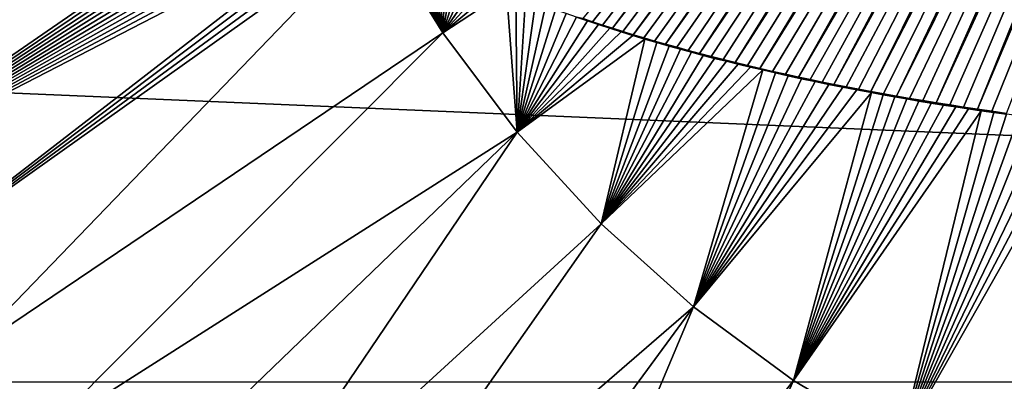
# Model space of a CAD drawing. Header units: metres. Extents: x -24 to 72, y -247 to 22.
# Tile 163 of 256: x -2.769 to -0.923, y -225.064 to -224.387. Entities that reach past the tile are written whole.
import ezdxf

# ---------------------------------------------------------------- set-up
doc = ezdxf.new("R2010")
doc.units = ezdxf.units.M
doc.layers.add('solid_509589_MEDIA_SW0001', color=7, linetype='CONTINUOUS')

msp = doc.modelspace()

# ---------------------------------------------------------------- linework, layer by layer
at = {"layer": 'solid_509589_MEDIA_SW0001'}
for points in [[(-0.403903, -223.081497, 310.048431), (-1.125322, -224.530014, 310.006714), (-1.100924, -224.53418, 310.007233)], [(-0.403903, -223.081497, 310.048431), (-0.431086, -223.083054, 310.048157), (-1.125322, -224.530014, 310.006714)], [(-0.403903, -223.081497, 310.048431), (-1.100924, -224.53418, 310.007233), (-1.076186, -224.538284, 310.00769)], [(-0.403903, -223.081497, 310.048431), (-1.076186, -224.538284, 310.00769), (-1.051082, -224.542313, 310.008179)], [(-0.376943, -223.080048, 310.048676), (-1.051082, -224.542313, 310.008179), (-1.025582, -224.54631, 310.008667)], [(-0.376943, -223.080048, 310.048676), (-0.403903, -223.081497, 310.048431), (-1.051082, -224.542313, 310.008179)], [(-0.376943, -223.080048, 310.048676), (-1.025582, -224.54631, 310.008667), (-0.999659, -224.550278, 310.009155)], [(-0.376943, -223.080048, 310.048676), (-0.999659, -224.550278, 310.009155), (-0.973282, -224.554245, 310.009613)], [(-0.350182, -223.078705, 310.04892), (-0.973282, -224.554245, 310.009613), (-0.946432, -224.558212, 310.010071)], [(-0.350182, -223.078705, 310.04892), (-0.376943, -223.080048, 310.048676), (-0.973282, -224.554245, 310.009613)], [(-0.350182, -223.078705, 310.04892), (-0.946432, -224.558212, 310.010071), (-0.919176, -224.562027, 310.010529)], [(-0.65153, -223.099762, 310.045319), (-1.657453, -224.402771, 309.993652), (-1.638244, -224.408813, 309.994202)], [(-0.65153, -223.099762, 310.045319), (-0.677013, -223.102158, 310.044891), (-1.657453, -224.402771, 309.993652)], [(-0.65153, -223.099762, 310.045319), (-1.638244, -224.408813, 309.994202), (-1.618726, -224.414795, 309.994751)], [(-0.626634, -223.097549, 310.045685), (-1.618726, -224.414795, 309.994751), (-1.598886, -224.420715, 309.9953)], [(-0.626634, -223.097549, 310.045685), (-0.65153, -223.099762, 310.045319), (-1.618726, -224.414795, 309.994751)], [(-0.626634, -223.097549, 310.045685), (-1.598886, -224.420715, 309.9953), (-1.578712, -224.42662, 309.99585)], [(-0.626634, -223.097549, 310.045685), (-1.578712, -224.42662, 309.99585), (-1.558191, -224.432495, 309.996429)], [(-0.602193, -223.095413, 310.046051), (-1.558191, -224.432495, 309.996429), (-1.537308, -224.438354, 309.996979)], [(-0.602193, -223.095413, 310.046051), (-0.626634, -223.097549, 310.045685), (-1.558191, -224.432495, 309.996429)], [(-0.602193, -223.095413, 310.046051), (-1.537308, -224.438354, 309.996979), (-1.516054, -224.444229, 309.997559)], [(-0.602193, -223.095413, 310.046051), (-1.516054, -224.444229, 309.997559), (-1.49447, -224.450012, 309.998138)], [(-0.572285, -223.092896, 310.046478), (-1.49447, -224.450012, 309.998138), (-1.472558, -224.455704, 309.998688)], [(-0.572285, -223.092896, 310.046478), (-0.602193, -223.095413, 310.046051), (-1.49447, -224.450012, 309.998138)], [(-0.572285, -223.092896, 310.046478), (-1.472558, -224.455704, 309.998688), (-1.450301, -224.461334, 309.999268)], [(-0.572285, -223.092896, 310.046478), (-1.450301, -224.461334, 309.999268), (-1.427682, -224.466919, 309.999847)], [(-0.543122, -223.090637, 310.046875), (-1.427682, -224.466919, 309.999847), (-1.404684, -224.472458, 310.000427)], [(-0.543122, -223.090637, 310.046875), (-0.572285, -223.092896, 310.046478), (-1.427682, -224.466919, 309.999847)], [(-0.543122, -223.090637, 310.046875), (-1.404684, -224.472458, 310.000427), (-1.38129, -224.477997, 310.001007)], [(-0.514498, -223.088547, 310.047211), (-1.38129, -224.477997, 310.001007), (-1.357482, -224.483521, 310.001587)], [(-0.514498, -223.088547, 310.047211), (-0.543122, -223.090637, 310.046875), (-1.38129, -224.477997, 310.001007)], [(-0.514498, -223.088547, 310.047211), (-1.357482, -224.483521, 310.001587), (-1.33329, -224.488983, 310.002167)], [(-0.514498, -223.088547, 310.047211), (-1.33329, -224.488983, 310.002167), (-1.308747, -224.494324, 310.002747)], [(-0.486267, -223.086548, 310.047577), (-1.308747, -224.494324, 310.002747), (-1.286965, -224.498917, 310.003235)], [(-0.486267, -223.086548, 310.047577), (-0.514498, -223.088547, 310.047211), (-1.308747, -224.494324, 310.002747)], [(-0.486267, -223.086548, 310.047577), (-1.286965, -224.498917, 310.003235), (-1.264882, -224.503464, 310.003754)], [(-0.486267, -223.086548, 310.047577), (-1.264882, -224.503464, 310.003754), (-1.242481, -224.50795, 310.004242)], [(-0.458498, -223.084732, 310.047882), (-1.242481, -224.50795, 310.004242), (-1.219746, -224.512421, 310.004761)], [(-0.458498, -223.084732, 310.047882), (-0.486267, -223.086548, 310.047577), (-1.242481, -224.50795, 310.004242)], [(-0.458498, -223.084732, 310.047882), (-1.219746, -224.512421, 310.004761), (-1.19666, -224.516876, 310.005249)], [(-0.458498, -223.084732, 310.047882), (-1.19666, -224.516876, 310.005249), (-1.173205, -224.521332, 310.005737)], [(-0.431086, -223.083054, 310.048157), (-1.173205, -224.521332, 310.005737), (-1.149407, -224.525726, 310.006226)], [(-0.431086, -223.083054, 310.048157), (-0.458498, -223.084732, 310.047882), (-1.173205, -224.521332, 310.005737)], [(-0.431086, -223.083054, 310.048157), (-1.149407, -224.525726, 310.006226), (-1.125322, -224.530014, 310.006714)], [(-0.677013, -223.102158, 310.044891), (-1.71318, -224.384399, 309.992035), (-1.694939, -224.390533, 309.992554)], [(-0.677013, -223.102158, 310.044891), (-1.694939, -224.390533, 309.992554), (-1.676362, -224.396652, 309.993103)], [(-0.677013, -223.102158, 310.044891), (-1.676362, -224.396652, 309.993103), (-1.657453, -224.402771, 309.993652)], [(-2.344326, -223.972702, 309.873169), (-3.403535, -224.377045, 309.788696), (-3.285584, -224.547165, 309.792084)], [(-2.339424, -223.982193, 309.873199), (-2.344326, -223.972702, 309.873169), (-3.285584, -224.547165, 309.792084)], [(-2.335036, -223.990173, 309.87326), (-2.339424, -223.982193, 309.873199), (-3.285584, -224.547165, 309.792084)], [(-2.330355, -223.99823, 309.873322), (-2.335036, -223.990173, 309.87326), (-3.285584, -224.547165, 309.792084)], [(-2.32536, -224.006363, 309.873413), (-2.330355, -223.99823, 309.873322), (-3.285584, -224.547165, 309.792084)], [(-2.320031, -224.014557, 309.873505), (-2.32536, -224.006363, 309.873413), (-3.285584, -224.547165, 309.792084)], [(-2.314351, -224.022812, 309.873596), (-2.320031, -224.014557, 309.873505), (-3.285584, -224.547165, 309.792084)], [(-2.308338, -224.031143, 309.873718), (-2.314351, -224.022812, 309.873596), (-3.285584, -224.547165, 309.792084)], [(-2.301999, -224.03952, 309.873871), (-2.308338, -224.031143, 309.873718), (-3.285584, -224.547165, 309.792084)], [(-2.295322, -224.047943, 309.874023), (-2.301999, -224.03952, 309.873871), (-3.285584, -224.547165, 309.792084)], [(-2.288298, -224.056427, 309.874176), (-2.295322, -224.047943, 309.874023), (-3.285584, -224.547165, 309.792084)], [(-2.280915, -224.064941, 309.874359), (-2.288298, -224.056427, 309.874176), (-3.285584, -224.547165, 309.792084)], [(-2.273169, -224.073486, 309.874573), (-2.280915, -224.064941, 309.874359), (-3.285584, -224.547165, 309.792084)], [(-2.265076, -224.082047, 309.874786), (-2.273169, -224.073486, 309.874573), (-3.285584, -224.547165, 309.792084)], [(-2.256632, -224.090637, 309.875), (-2.265076, -224.082047, 309.874786), (-3.285584, -224.547165, 309.792084)], [(-2.256632, -224.090637, 309.875), (-3.285584, -224.547165, 309.792084), (-3.158523, -224.711273, 309.79538)], [(-2.247826, -224.099258, 309.875244), (-2.256632, -224.090637, 309.875), (-3.158523, -224.711273, 309.79538)], [(-2.238649, -224.107895, 309.875519), (-2.247826, -224.099258, 309.875244), (-3.158523, -224.711273, 309.79538)], [(-2.229091, -224.116562, 309.875793), (-2.238649, -224.107895, 309.875519), (-3.158523, -224.711273, 309.79538)], [(-2.219153, -224.125244, 309.876068), (-2.229091, -224.116562, 309.875793), (-3.158523, -224.711273, 309.79538)], [(-2.208851, -224.133926, 309.876373), (-2.219153, -224.125244, 309.876068), (-3.158523, -224.711273, 309.79538)], [(-2.198175, -224.142609, 309.876709), (-2.208851, -224.133926, 309.876373), (-3.158523, -224.711273, 309.79538)], [(-2.187115, -224.151291, 309.877045), (-2.198175, -224.142609, 309.876709), (-3.158523, -224.711273, 309.79538)], [(-2.175661, -224.159988, 309.87738), (-2.187115, -224.151291, 309.877045), (-3.158523, -224.711273, 309.79538)], [(-2.163804, -224.168716, 309.877747), (-2.175661, -224.159988, 309.87738), (-3.158523, -224.711273, 309.79538)], [(-2.151557, -224.177429, 309.878143), (-2.163804, -224.168716, 309.877747), (-3.158523, -224.711273, 309.79538)], [(-2.138926, -224.186111, 309.87854), (-2.151557, -224.177429, 309.878143), (-3.158523, -224.711273, 309.79538)], [(-2.138926, -224.186111, 309.87854), (-3.158523, -224.711273, 309.79538), (-3.022697, -224.868866, 309.798584)], [(-2.125923, -224.194778, 309.878937), (-2.138926, -224.186111, 309.87854), (-3.022697, -224.868866, 309.798584)], [(-2.112514, -224.20343, 309.879364), (-2.125923, -224.194778, 309.878937), (-3.022697, -224.868866, 309.798584)], [(-2.112514, -224.20343, 309.879364), (-3.022697, -224.868866, 309.798584), (-2.098686, -224.212097, 309.879791)], [(-10.117385, -224.212021, 271.623566), (10.117385, -224.212021, 271.623566), (9.971068, -225.065201, 271.638458)], [(-9.971068, -225.065201, 271.638458), (-10.117385, -224.212021, 271.623566), (9.971068, -225.065201, 271.638458)], [(-2.098686, -224.212097, 309.879791), (-3.022697, -224.868866, 309.798584), (-2.878351, -225.019638, 309.801666)], [(-2.098686, -224.212097, 309.879791), (-2.878351, -225.019638, 309.801666), (-1.975936, -224.411423, 309.879395)], [(-2.084378, -224.22081, 309.880249), (-2.098686, -224.212097, 309.879791), (-1.975936, -224.411423, 309.879395)], [(-2.069666, -224.229492, 309.880737), (-2.084378, -224.22081, 309.880249), (-1.975936, -224.411423, 309.879395)], [(-2.054544, -224.238113, 309.881226), (-2.069666, -224.229492, 309.880737), (-1.975936, -224.411423, 309.879395)], [(-2.04127, -224.245483, 309.881653), (-2.054544, -224.238113, 309.881226), (-1.975936, -224.411423, 309.879395)], [(-2.027677, -224.252853, 309.88208), (-2.04127, -224.245483, 309.881653), (-1.975936, -224.411423, 309.879395)], [(-2.013753, -224.260223, 309.882538), (-2.027677, -224.252853, 309.88208), (-1.975936, -224.411423, 309.879395)], [(-1.999491, -224.267609, 309.882996), (-2.013753, -224.260223, 309.882538), (-1.975936, -224.411423, 309.879395)], [(-1.98491, -224.274963, 309.883453), (-1.999491, -224.267609, 309.882996), (-1.975936, -224.411423, 309.879395)], [(-1.970018, -224.282272, 309.883911), (-1.98491, -224.274963, 309.883453), (-1.975936, -224.411423, 309.879395)], [(-1.954803, -224.289536, 309.884399), (-1.970018, -224.282272, 309.883911), (-1.975936, -224.411423, 309.879395)], [(-1.939252, -224.296783, 309.884888), (-1.954803, -224.289536, 309.884399), (-1.975936, -224.411423, 309.879395)], [(-1.923355, -224.304031, 309.885406), (-1.939252, -224.296783, 309.884888), (-1.975936, -224.411423, 309.879395)], [(-1.907097, -224.311295, 309.885925), (-1.923355, -224.304031, 309.885406), (-1.975936, -224.411423, 309.879395)], [(-1.890475, -224.318558, 309.886444), (-1.907097, -224.311295, 309.885925), (-1.975936, -224.411423, 309.879395)], [(-1.873522, -224.325745, 309.886963), (-1.890475, -224.318558, 309.886444), (-1.975936, -224.411423, 309.879395)], [(-1.856231, -224.332886, 309.887512), (-1.873522, -224.325745, 309.886963), (-1.975936, -224.411423, 309.879395)], [(-1.856231, -224.332886, 309.887512), (-1.975936, -224.411423, 309.879395), (-1.836151, -224.597488, 309.878967)], [(-1.83859, -224.339981, 309.888062), (-1.856231, -224.332886, 309.887512), (-1.836151, -224.597488, 309.878967)], [(-1.820583, -224.347061, 309.888611), (-1.83859, -224.339981, 309.888062), (-1.836151, -224.597488, 309.878967)], [(-1.802196, -224.354141, 309.88916), (-1.820583, -224.347061, 309.888611), (-1.836151, -224.597488, 309.878967)], [(-1.783414, -224.361237, 309.88974), (-1.802196, -224.354141, 309.88916), (-1.836151, -224.597488, 309.878967)], [(-1.764253, -224.368301, 309.89032), (-1.783414, -224.361237, 309.88974), (-1.836151, -224.597488, 309.878967)], [(-1.744746, -224.375275, 309.8909), (-1.764253, -224.368301, 309.89032), (-1.836151, -224.597488, 309.878967)], [(-1.724874, -224.382172, 309.891479), (-1.744746, -224.375275, 309.8909), (-1.836151, -224.597488, 309.878967)], [(-1.704616, -224.389038, 309.89209), (-1.724874, -224.382172, 309.891479), (-1.836151, -224.597488, 309.878967)], [(-1.68395, -224.395874, 309.8927), (-1.704616, -224.389038, 309.89209), (-1.836151, -224.597488, 309.878967)], [(-1.71318, -224.384399, 309.992035), (-1.724874, -224.382172, 309.891479), (-1.704616, -224.389038, 309.89209)], [(-1.71318, -224.384399, 309.992035), (-1.704616, -224.389038, 309.89209), (-1.694939, -224.390533, 309.992554)], [(-1.694939, -224.390533, 309.992554), (-1.704616, -224.389038, 309.89209), (-1.68395, -224.395874, 309.8927)], [(-1.694939, -224.390533, 309.992554), (-1.68395, -224.395874, 309.8927), (-1.676362, -224.396652, 309.993103)], [(-1.662854, -224.402725, 309.893311), (-1.68395, -224.395874, 309.8927), (-1.836151, -224.597488, 309.878967)], [(-1.641308, -224.409592, 309.893921), (-1.662854, -224.402725, 309.893311), (-1.836151, -224.597488, 309.878967)], [(-1.619367, -224.416382, 309.894531), (-1.641308, -224.409592, 309.893921), (-1.836151, -224.597488, 309.878967)], [(-1.676362, -224.396652, 309.993103), (-1.68395, -224.395874, 309.8927), (-1.662854, -224.402725, 309.893311)], [(-1.676362, -224.396652, 309.993103), (-1.662854, -224.402725, 309.893311), (-1.657453, -224.402771, 309.993652)], [(-1.657453, -224.402771, 309.993652), (-1.662854, -224.402725, 309.893311), (-1.641308, -224.409592, 309.893921)], [(-1.657453, -224.402771, 309.993652), (-1.641308, -224.409592, 309.893921), (-1.638244, -224.408813, 309.994202)], [(-1.638244, -224.408813, 309.994202), (-1.641308, -224.409592, 309.893921), (-1.619367, -224.416382, 309.894531)], [(-1.638244, -224.408813, 309.994202), (-1.619367, -224.416382, 309.894531), (-1.618726, -224.414795, 309.994751)], [(-1.975936, -224.411423, 309.879395), (-2.878351, -225.019638, 309.801666), (-2.725751, -225.163116, 309.804626)], [(-1.975936, -224.411423, 309.879395), (-2.725751, -225.163116, 309.804626), (-1.836151, -224.597488, 309.878967)], [(-1.597042, -224.42305, 309.895172), (-1.619367, -224.416382, 309.894531), (-1.836151, -224.597488, 309.878967)], [(-1.597042, -224.42305, 309.895172), (-1.836151, -224.597488, 309.878967), (-1.678914, -224.769043, 309.87854)], [(-1.574306, -224.429657, 309.895782), (-1.597042, -224.42305, 309.895172), (-1.678914, -224.769043, 309.87854)], [(-1.551131, -224.436203, 309.896423), (-1.574306, -224.429657, 309.895782), (-1.678914, -224.769043, 309.87854)], [(-1.618726, -224.414795, 309.994751), (-1.619367, -224.416382, 309.894531), (-1.597042, -224.42305, 309.895172)], [(-1.618726, -224.414795, 309.994751), (-1.597042, -224.42305, 309.895172), (-1.598886, -224.420715, 309.9953)], [(-1.598886, -224.420715, 309.9953), (-1.597042, -224.42305, 309.895172), (-1.578712, -224.42662, 309.99585)], [(-1.578712, -224.42662, 309.99585), (-1.597042, -224.42305, 309.895172), (-1.574306, -224.429657, 309.895782)], [(-1.578712, -224.42662, 309.99585), (-1.574306, -224.429657, 309.895782), (-1.558191, -224.432495, 309.996429)], [(-1.558191, -224.432495, 309.996429), (-1.574306, -224.429657, 309.895782), (-1.551131, -224.436203, 309.896423)], [(-1.530471, -224.441925, 309.896973), (-1.551131, -224.436203, 309.896423), (-1.678914, -224.769043, 309.87854)], [(-1.509433, -224.447678, 309.897552), (-1.530471, -224.441925, 309.896973), (-1.678914, -224.769043, 309.87854)], [(-1.488002, -224.453445, 309.898102), (-1.509433, -224.447678, 309.897552), (-1.678914, -224.769043, 309.87854)], [(-1.558191, -224.432495, 309.996429), (-1.551131, -224.436203, 309.896423), (-1.537308, -224.438354, 309.996979)], [(-1.537308, -224.438354, 309.996979), (-1.551131, -224.436203, 309.896423), (-1.530471, -224.441925, 309.896973)], [(-1.537308, -224.438354, 309.996979), (-1.530471, -224.441925, 309.896973), (-1.516054, -224.444229, 309.997559)], [(-1.516054, -224.444229, 309.997559), (-1.530471, -224.441925, 309.896973), (-1.509433, -224.447678, 309.897552)], [(-1.516054, -224.444229, 309.997559), (-1.509433, -224.447678, 309.897552), (-1.49447, -224.450012, 309.998138)], [(-1.49447, -224.450012, 309.998138), (-1.509433, -224.447678, 309.897552), (-1.488002, -224.453445, 309.898102)], [(-1.466264, -224.459122, 309.898682), (-1.488002, -224.453445, 309.898102), (-1.678914, -224.769043, 309.87854)], [(-1.444234, -224.464645, 309.899231), (-1.466264, -224.459122, 309.898682), (-1.678914, -224.769043, 309.87854)], [(-1.421865, -224.470093, 309.899811), (-1.444234, -224.464645, 309.899231), (-1.678914, -224.769043, 309.87854)], [(-1.49447, -224.450012, 309.998138), (-1.488002, -224.453445, 309.898102), (-1.472558, -224.455704, 309.998688)], [(-1.472558, -224.455704, 309.998688), (-1.488002, -224.453445, 309.898102), (-1.466264, -224.459122, 309.898682)], [(-1.472558, -224.455704, 309.998688), (-1.466264, -224.459122, 309.898682), (-1.450301, -224.461334, 309.999268)], [(-1.450301, -224.461334, 309.999268), (-1.466264, -224.459122, 309.898682), (-1.444234, -224.464645, 309.899231)], [(-1.450301, -224.461334, 309.999268), (-1.444234, -224.464645, 309.899231), (-1.427682, -224.466919, 309.999847)], [(-1.427682, -224.466919, 309.999847), (-1.444234, -224.464645, 309.899231), (-1.421865, -224.470093, 309.899811)], [(-1.399113, -224.475494, 309.900391), (-1.421865, -224.470093, 309.899811), (-1.678914, -224.769043, 309.87854)], [(-1.375932, -224.480881, 309.90094), (-1.399113, -224.475494, 309.900391), (-1.678914, -224.769043, 309.87854)], [(-1.375932, -224.480881, 309.90094), (-1.678914, -224.769043, 309.87854), (-1.50572, -224.924484, 309.878174)], [(-1.352273, -224.486298, 309.90152), (-1.375932, -224.480881, 309.90094), (-1.50572, -224.924484, 309.878174)], [(-1.427682, -224.466919, 309.999847), (-1.421865, -224.470093, 309.899811), (-1.404684, -224.472458, 310.000427)], [(-1.404684, -224.472458, 310.000427), (-1.421865, -224.470093, 309.899811), (-1.399113, -224.475494, 309.900391)], [(-1.404684, -224.472458, 310.000427), (-1.399113, -224.475494, 309.900391), (-1.38129, -224.477997, 310.001007)], [(-1.38129, -224.477997, 310.001007), (-1.399113, -224.475494, 309.900391), (-1.375932, -224.480881, 309.90094)], [(-1.38129, -224.477997, 310.001007), (-1.375932, -224.480881, 309.90094), (-1.357482, -224.483521, 310.001587)], [(-1.357482, -224.483521, 310.001587), (-1.375932, -224.480881, 309.90094), (-1.352273, -224.486298, 309.90152)], [(-1.357482, -224.483521, 310.001587), (-1.352273, -224.486298, 309.90152), (-1.33329, -224.488983, 310.002167)], [(-1.32809, -224.491776, 309.9021), (-1.352273, -224.486298, 309.90152), (-1.50572, -224.924484, 309.878174)], [(-1.303343, -224.497269, 309.902679), (-1.32809, -224.491776, 309.9021), (-1.50572, -224.924484, 309.878174)], [(-1.278062, -224.502655, 309.903259), (-1.303343, -224.497269, 309.902679), (-1.50572, -224.924484, 309.878174)], [(-1.25229, -224.507889, 309.903839), (-1.278062, -224.502655, 309.903259), (-1.50572, -224.924484, 309.878174)], [(-1.33329, -224.488983, 310.002167), (-1.352273, -224.486298, 309.90152), (-1.32809, -224.491776, 309.9021)], [(-1.33329, -224.488983, 310.002167), (-1.32809, -224.491776, 309.9021), (-1.308747, -224.494324, 310.002747)], [(-1.308747, -224.494324, 310.002747), (-1.32809, -224.491776, 309.9021), (-1.303343, -224.497269, 309.902679)], [(-1.308747, -224.494324, 310.002747), (-1.303343, -224.497269, 309.902679), (-1.286965, -224.498917, 310.003235)], [(-1.286965, -224.498917, 310.003235), (-1.303343, -224.497269, 309.902679), (-1.278062, -224.502655, 309.903259)], [(-1.286965, -224.498917, 310.003235), (-1.278062, -224.502655, 309.903259), (-1.264882, -224.503464, 310.003754)], [(-1.264882, -224.503464, 310.003754), (-1.278062, -224.502655, 309.903259), (-1.25229, -224.507889, 309.903839)], [(-1.264882, -224.503464, 310.003754), (-1.25229, -224.507889, 309.903839), (-1.242481, -224.50795, 310.004242)], [(-1.226066, -224.513031, 309.904419), (-1.25229, -224.507889, 309.903839), (-1.50572, -224.924484, 309.878174)], [(-1.199428, -224.518097, 309.904999), (-1.226066, -224.513031, 309.904419), (-1.50572, -224.924484, 309.878174)], [(-1.172412, -224.523102, 309.905579), (-1.199428, -224.518097, 309.904999), (-1.50572, -224.924484, 309.878174)], [(-1.242481, -224.50795, 310.004242), (-1.25229, -224.507889, 309.903839), (-1.226066, -224.513031, 309.904419)], [(-1.242481, -224.50795, 310.004242), (-1.226066, -224.513031, 309.904419), (-1.219746, -224.512421, 310.004761)], [(-1.219746, -224.512421, 310.004761), (-1.226066, -224.513031, 309.904419), (-1.199428, -224.518097, 309.904999)], [(-1.219746, -224.512421, 310.004761), (-1.199428, -224.518097, 309.904999), (-1.19666, -224.516876, 310.005249)], [(-1.19666, -224.516876, 310.005249), (-1.199428, -224.518097, 309.904999), (-1.172412, -224.523102, 309.905579)], [(-1.19666, -224.516876, 310.005249), (-1.172412, -224.523102, 309.905579), (-1.173205, -224.521332, 310.005737)], [(-1.173205, -224.521332, 310.005737), (-1.172412, -224.523102, 309.905579), (-1.150549, -224.5271, 309.906036)], [(-1.173205, -224.521332, 310.005737), (-1.150549, -224.5271, 309.906036), (-1.149407, -224.525726, 310.006226)], [(-1.172412, -224.523102, 309.905579), (-1.50572, -224.924484, 309.878174), (-1.318215, -225.062317, 309.877808)], [(-1.150549, -224.5271, 309.906036), (-1.172412, -224.523102, 309.905579), (-1.318215, -225.062317, 309.877808)], [(-1.128483, -224.531082, 309.906494), (-1.150549, -224.5271, 309.906036), (-1.318215, -225.062317, 309.877808)], [(-1.106197, -224.53508, 309.906952), (-1.128483, -224.531082, 309.906494), (-1.318215, -225.062317, 309.877808)], [(-1.083539, -224.539001, 309.907379), (-1.106197, -224.53508, 309.906952), (-1.318215, -225.062317, 309.877808)], [(-1.060543, -224.542831, 309.907837), (-1.083539, -224.539001, 309.907379), (-1.318215, -225.062317, 309.877808)], [(-1.149407, -224.525726, 310.006226), (-1.150549, -224.5271, 309.906036), (-1.128483, -224.531082, 309.906494)], [(-1.149407, -224.525726, 310.006226), (-1.128483, -224.531082, 309.906494), (-1.125322, -224.530014, 310.006714)], [(-1.125322, -224.530014, 310.006714), (-1.128483, -224.531082, 309.906494), (-1.106197, -224.53508, 309.906952)], [(-1.125322, -224.530014, 310.006714), (-1.106197, -224.53508, 309.906952), (-1.100924, -224.53418, 310.007233)], [(-1.100924, -224.53418, 310.007233), (-1.106197, -224.53508, 309.906952), (-1.083539, -224.539001, 309.907379)], [(-1.100924, -224.53418, 310.007233), (-1.083539, -224.539001, 309.907379), (-1.076186, -224.538284, 310.00769)], [(-1.076186, -224.538284, 310.00769), (-1.083539, -224.539001, 309.907379), (-1.060543, -224.542831, 309.907837)], [(-1.076186, -224.538284, 310.00769), (-1.060543, -224.542831, 309.907837), (-1.051082, -224.542313, 310.008179)], [(-1.037277, -224.546539, 309.908264), (-1.060543, -224.542831, 309.907837), (-1.318215, -225.062317, 309.877808)], [(-1.013809, -224.550156, 309.908722), (-1.037277, -224.546539, 309.908264), (-1.318215, -225.062317, 309.877808)], [(-0.990204, -224.55368, 309.909149), (-1.013809, -224.550156, 309.908722), (-1.318215, -225.062317, 309.877808)], [(-0.966526, -224.557083, 309.909546), (-0.990204, -224.55368, 309.909149), (-1.318215, -225.062317, 309.877808)], [(-0.966526, -224.557083, 309.909546), (-1.318215, -225.062317, 309.877808), (-1.11818, -225.181244, 309.877533)], [(-0.942837, -224.56041, 309.909973), (-0.966526, -224.557083, 309.909546), (-1.11818, -225.181244, 309.877533)], [(-1.051082, -224.542313, 310.008179), (-1.060543, -224.542831, 309.907837), (-1.037277, -224.546539, 309.908264)], [(-1.051082, -224.542313, 310.008179), (-1.037277, -224.546539, 309.908264), (-1.025582, -224.54631, 310.008667)], [(-1.025582, -224.54631, 310.008667), (-1.037277, -224.546539, 309.908264), (-1.013809, -224.550156, 309.908722)], [(-1.025582, -224.54631, 310.008667), (-1.013809, -224.550156, 309.908722), (-0.999659, -224.550278, 310.009155)], [(-0.999659, -224.550278, 310.009155), (-1.013809, -224.550156, 309.908722), (-0.990204, -224.55368, 309.909149)], [(-0.999659, -224.550278, 310.009155), (-0.990204, -224.55368, 309.909149), (-0.973282, -224.554245, 310.009613)], [(-0.973282, -224.554245, 310.009613), (-0.990204, -224.55368, 309.909149), (-0.966526, -224.557083, 309.909546)], [(-0.973282, -224.554245, 310.009613), (-0.966526, -224.557083, 309.909546), (-0.946432, -224.558212, 310.010071)], [(-0.946432, -224.558212, 310.010071), (-0.966526, -224.557083, 309.909546), (-0.942837, -224.56041, 309.909973)], [(-0.946432, -224.558212, 310.010071), (-0.942837, -224.56041, 309.909973), (-0.9192, -224.56366, 309.91037)], [(-0.946432, -224.558212, 310.010071), (-0.9192, -224.56366, 309.91037), (-0.919176, -224.562027, 310.010529)], [(-0.9192, -224.56366, 309.91037), (-0.942837, -224.56041, 309.909973), (-1.11818, -225.181244, 309.877533)], [(-0.895674, -224.566849, 309.910767), (-0.9192, -224.56366, 309.91037), (-1.11818, -225.181244, 309.877533)], [(-0.872172, -224.569962, 309.911133), (-0.895674, -224.566849, 309.910767), (-1.11818, -225.181244, 309.877533)], [(-0.848586, -224.572952, 309.911499), (-0.872172, -224.569962, 309.911133), (-1.11818, -225.181244, 309.877533)], [(-0.824939, -224.575851, 309.911865), (-0.848586, -224.572952, 309.911499), (-1.11818, -225.181244, 309.877533)], [(-0.801255, -224.578644, 309.912201), (-0.824939, -224.575851, 309.911865), (-1.11818, -225.181244, 309.877533)], [(-0.777557, -224.581329, 309.912567), (-0.801255, -224.578644, 309.912201), (-1.11818, -225.181244, 309.877533)], [(-0.777557, -224.581329, 309.912567), (-1.11818, -225.181244, 309.877533), (-0.907516, -225.280121, 309.877258)], [(-1.836151, -224.597488, 309.878967), (-2.725751, -225.163116, 309.804626), (-2.56547, -225.298798, 309.807434)], [(-1.836151, -224.597488, 309.878967), (-2.56547, -225.298798, 309.807434), (-2.397905, -225.426239, 309.810089)], [(-1.836151, -224.597488, 309.878967), (-2.397905, -225.426239, 309.810089), (-1.678914, -224.769043, 309.87854)], [(-1.678914, -224.769043, 309.87854), (-2.397905, -225.426239, 309.810089), (-2.223453, -225.544998, 309.812592)], [(-1.678914, -224.769043, 309.87854), (-2.223453, -225.544998, 309.812592), (-1.50572, -224.924484, 309.878174)], [(-1.50572, -224.924484, 309.878174), (-2.223453, -225.544998, 309.812592), (-2.042512, -225.654877, 309.814911)], [(-1.50572, -224.924484, 309.878174), (-2.042512, -225.654877, 309.814911), (-1.855607, -225.755432, 309.817047)], [(-1.50572, -224.924484, 309.878174), (-1.855607, -225.755432, 309.817047), (-1.318215, -225.062317, 309.877808)], [(-2.725751, -225.163116, 309.804626), (-2.878351, -225.019638, 309.801666), (-2.909007, -225.375168, 309.794708)], [(-3.226613, -225.06012, 309.788239), (-3.252177, -235.557465, 309.971375), (-2.179575, -235.774384, 309.978027)], [(-2.909007, -225.375168, 309.794708), (-3.226613, -225.06012, 309.788239), (-2.179575, -235.774384, 309.978027)], [(-1.318215, -225.062317, 309.877808), (-1.855607, -225.755432, 309.817047), (-1.663256, -225.846329, 309.81897)], [(-1.318215, -225.062317, 309.877808), (-1.663256, -225.846329, 309.81897), (-1.11818, -225.181244, 309.877533)]]:
    msp.add_3dface(points, dxfattribs=at)

doc.saveas('drawing.dxf')
